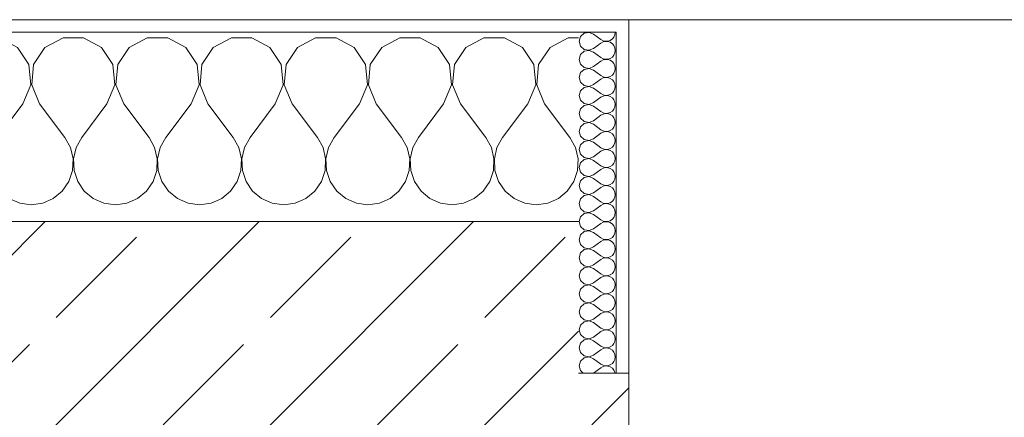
# Model space of a CAD drawing. Header units: metres. Extents: x -3.6 to 84.5, y -11 to 16.8.
# Tile 121 of 225: x 29.458 to 30.237, y 13.54 to 13.855. Entities that reach past the tile are written whole.
import ezdxf

# ---------------------------------------------------------------- set-up
doc = ezdxf.new("R2010")
doc.units = ezdxf.units.M
doc.header["$MEASUREMENT"] = 0
doc.layers.add('604 - Struktur.Wand Aussen', color=7, linetype='Continuous')
pattern_1 = [(0, (0, 0), (0, 0.08660254), [0, -0.05]), (0, (0.025, 0.0433), (0, 0.08660254), [0, -0.05])]

# ---------------------------------------------------------------- blocks, each defined once
blk = doc.blocks.new('*X22')
at = {"layer": '604 - Struktur.Wand Aussen', "color": 7, "linetype": 'Continuous', "lineweight": 5}
for p, q in [((28.7891, 13.83299), (28.78, 13.83787)), ((28.82521, 13.84066), (28.8109, 13.83299)), ((28.84145, 13.84066), (28.82521, 13.84066)), ((28.85576, 13.83299), (28.84145, 13.84066)), ((28.89188, 13.84066), (28.87757, 13.83299)), ((28.90812, 13.84066), (28.89188, 13.84066)), ((28.92243, 13.83299), (28.90812, 13.84066)), ((28.95855, 13.84066), (28.94424, 13.83299)), ((28.97479, 13.84066), (28.95855, 13.84066)), ((28.9891, 13.83299), (28.97479, 13.84066)), ((29.02521, 13.84066), (29.0109, 13.83299)), ((29.04145, 13.84066), (29.02521, 13.84066)), ((29.05576, 13.83299), (29.04145, 13.84066)), ((29.09188, 13.84066), (29.07757, 13.83299)), ((29.10812, 13.84066), (29.09188, 13.84066)), ((29.12243, 13.83299), (29.10812, 13.84066)), ((29.15855, 13.84066), (29.14424, 13.83299)), ((29.17479, 13.84066), (29.15855, 13.84066)), ((29.1891, 13.83299), (29.17479, 13.84066)), ((29.22521, 13.84066), (29.2109, 13.83299)), ((29.24145, 13.84066), (29.22521, 13.84066)), ((29.25576, 13.83299), (29.24145, 13.84066)), ((29.29188, 13.84066), (29.27757, 13.83299)), ((29.30812, 13.84066), (29.29188, 13.84066)), ((29.32243, 13.83299), (29.30812, 13.84066)), ((29.35855, 13.84066), (29.34424, 13.83299)), ((29.37479, 13.84066), (29.35855, 13.84066)), ((29.3891, 13.83299), (29.37479, 13.84066)), ((29.42521, 13.84066), (29.4109, 13.83299)), ((29.44145, 13.84066), (29.42521, 13.84066)), ((29.45576, 13.83299), (29.44145, 13.84066)), ((29.49188, 13.84066), (29.47757, 13.83299)), ((29.50812, 13.84066), (29.49188, 13.84066)), ((29.52243, 13.83299), (29.50812, 13.84066)), ((29.55855, 13.84066), (29.54424, 13.83299)), ((29.57479, 13.84066), (29.55855, 13.84066)), ((29.5891, 13.83299), (29.57479, 13.84066)), ((29.62521, 13.84066), (29.6109, 13.83299)), ((29.64145, 13.84066), (29.62521, 13.84066)), ((29.65576, 13.83299), (29.64145, 13.84066)), ((29.69188, 13.84066), (29.67757, 13.83299)), ((29.70812, 13.84066), (29.69188, 13.84066)), ((29.72243, 13.83299), (29.70812, 13.84066)), ((29.75855, 13.84066), (29.74424, 13.83299)), ((29.77479, 13.84066), (29.75855, 13.84066)), ((29.7891, 13.83299), (29.77479, 13.84066)), ((29.82521, 13.84066), (29.8109, 13.83299)), ((29.84145, 13.84066), (29.82521, 13.84066)), ((29.85576, 13.83299), (29.84145, 13.84066)), ((29.89188, 13.84066), (29.87757, 13.83299)), ((29.9, 13.84066), (29.89188, 13.84066)), ((28.79808, 13.81947), (28.7891, 13.83299)), ((28.8109, 13.83299), (28.80192, 13.81947)), ((28.86475, 13.81947), (28.85576, 13.83299)), ((28.87757, 13.83299), (28.86858, 13.81947)), ((28.93142, 13.81947), (28.92243, 13.83299)), ((28.94424, 13.83299), (28.93525, 13.81947)), ((28.99808, 13.81947), (28.9891, 13.83299)), ((29.0109, 13.83299), (29.00192, 13.81947)), ((29.06475, 13.81947), (29.05576, 13.83299)), ((29.07757, 13.83299), (29.06858, 13.81947)), ((29.13142, 13.81947), (29.12243, 13.83299)), ((29.14424, 13.83299), (29.13525, 13.81947)), ((29.19808, 13.81947), (29.1891, 13.83299)), ((29.2109, 13.83299), (29.20192, 13.81947)), ((29.26475, 13.81947), (29.25576, 13.83299)), ((29.27757, 13.83299), (29.26858, 13.81947)), ((29.33142, 13.81947), (29.32243, 13.83299)), ((29.34424, 13.83299), (29.33525, 13.81947)), ((29.39808, 13.81947), (29.3891, 13.83299)), ((29.4109, 13.83299), (29.40192, 13.81947)), ((29.46475, 13.81947), (29.45576, 13.83299)), ((29.47757, 13.83299), (29.46858, 13.81947)), ((29.53142, 13.81947), (29.52243, 13.83299)), ((29.54424, 13.83299), (29.53525, 13.81947)), ((29.59808, 13.81947), (29.5891, 13.83299)), ((29.6109, 13.83299), (29.60192, 13.81947)), ((29.66475, 13.81947), (29.65576, 13.83299)), ((29.67757, 13.83299), (29.66858, 13.81947)), ((29.73142, 13.81947), (29.72243, 13.83299)), ((29.74424, 13.83299), (29.73525, 13.81947)), ((29.79808, 13.81947), (29.7891, 13.83299)), ((29.8109, 13.83299), (29.80192, 13.81947)), ((29.86475, 13.81947), (29.85576, 13.83299)), ((29.87757, 13.83299), (29.86858, 13.81947)), ((28.79962, 13.8033), (28.79808, 13.81947)), ((28.80192, 13.81947), (28.80038, 13.8033)), ((28.86629, 13.8033), (28.86475, 13.81947)), ((28.86858, 13.81947), (28.86705, 13.8033)), ((28.93295, 13.8033), (28.93142, 13.81947)), ((28.93525, 13.81947), (28.93371, 13.8033)), ((28.99962, 13.8033), (28.99808, 13.81947)), ((29.00192, 13.81947), (29.00038, 13.8033)), ((29.06629, 13.8033), (29.06475, 13.81947)), ((29.06858, 13.81947), (29.06705, 13.8033)), ((29.13295, 13.8033), (29.13142, 13.81947)), ((29.13525, 13.81947), (29.13371, 13.8033)), ((29.19962, 13.8033), (29.19808, 13.81947)), ((29.20192, 13.81947), (29.20038, 13.8033)), ((29.26629, 13.8033), (29.26475, 13.81947)), ((29.26858, 13.81947), (29.26705, 13.8033)), ((29.33295, 13.8033), (29.33142, 13.81947)), ((29.33525, 13.81947), (29.33371, 13.8033)), ((29.39962, 13.8033), (29.39808, 13.81947)), ((29.40192, 13.81947), (29.40038, 13.8033)), ((29.46629, 13.8033), (29.46475, 13.81947)), ((29.46858, 13.81947), (29.46705, 13.8033)), ((29.53295, 13.8033), (29.53142, 13.81947)), ((29.53525, 13.81947), (29.53371, 13.8033)), ((29.59962, 13.8033), (29.59808, 13.81947)), ((29.60192, 13.81947), (29.60038, 13.8033)), ((29.66629, 13.8033), (29.66475, 13.81947)), ((29.66858, 13.81947), (29.66705, 13.8033)), ((29.73295, 13.8033), (29.73142, 13.81947)), ((29.73525, 13.81947), (29.73371, 13.8033)), ((29.79962, 13.8033), (29.79808, 13.81947)), ((29.80192, 13.81947), (29.80038, 13.8033)), ((29.86629, 13.8033), (29.86475, 13.81947)), ((29.86858, 13.81947), (29.86705, 13.8033)), ((28.79333, 13.78833), (28.79962, 13.8033)), ((28.80038, 13.8033), (28.80667, 13.78833)), ((28.86, 13.78833), (28.86629, 13.8033)), ((28.86705, 13.8033), (28.87333, 13.78833)), ((28.92667, 13.78833), (28.93295, 13.8033)), ((28.93371, 13.8033), (28.94, 13.78833)), ((28.99333, 13.78833), (28.99962, 13.8033)), ((29.00038, 13.8033), (29.00667, 13.78833)), ((29.06, 13.78833), (29.06629, 13.8033)), ((29.06705, 13.8033), (29.07333, 13.78833)), ((29.12667, 13.78833), (29.13295, 13.8033)), ((29.13371, 13.8033), (29.14, 13.78833)), ((29.19333, 13.78833), (29.19962, 13.8033)), ((29.20038, 13.8033), (29.20667, 13.78833)), ((29.26, 13.78833), (29.26629, 13.8033)), ((29.26705, 13.8033), (29.27333, 13.78833)), ((29.32667, 13.78833), (29.33295, 13.8033)), ((29.33371, 13.8033), (29.34, 13.78833)), ((29.39333, 13.78833), (29.39962, 13.8033)), ((29.40038, 13.8033), (29.40667, 13.78833)), ((29.46, 13.78833), (29.46629, 13.8033)), ((29.46705, 13.8033), (29.47333, 13.78833)), ((29.52667, 13.78833), (29.53295, 13.8033)), ((29.53371, 13.8033), (29.54, 13.78833)), ((29.59333, 13.78833), (29.59962, 13.8033)), ((29.60038, 13.8033), (29.60667, 13.78833)), ((29.66, 13.78833), (29.66629, 13.8033)), ((29.66705, 13.8033), (29.67333, 13.78833)), ((29.72667, 13.78833), (29.73295, 13.8033)), ((29.73371, 13.8033), (29.74, 13.78833)), ((29.79333, 13.78833), (29.79962, 13.8033)), ((29.80038, 13.8033), (29.80667, 13.78833)), ((29.86, 13.78833), (29.86629, 13.8033)), ((29.86705, 13.8033), (29.87333, 13.78833)), ((28.79333, 13.78833), (28.78, 13.77056)), ((28.80667, 13.78833), (28.82667, 13.76167)), ((28.86, 13.78833), (28.84, 13.76167)), ((28.87333, 13.78833), (28.89333, 13.76167)), ((28.92667, 13.78833), (28.90667, 13.76167)), ((28.94, 13.78833), (28.96, 13.76167)), ((28.99333, 13.78833), (28.97333, 13.76167)), ((29.00667, 13.78833), (29.02667, 13.76167)), ((29.06, 13.78833), (29.04, 13.76167)), ((29.07333, 13.78833), (29.09333, 13.76167)), ((29.12667, 13.78833), (29.10667, 13.76167)), ((29.14, 13.78833), (29.16, 13.76167)), ((29.19333, 13.78833), (29.17333, 13.76167)), ((29.20667, 13.78833), (29.22667, 13.76167)), ((29.26, 13.78833), (29.24, 13.76167)), ((29.27333, 13.78833), (29.29333, 13.76167)), ((29.32667, 13.78833), (29.30667, 13.76167)), ((29.34, 13.78833), (29.36, 13.76167)), ((29.39333, 13.78833), (29.37333, 13.76167)), ((29.40667, 13.78833), (29.42667, 13.76167)), ((29.46, 13.78833), (29.44, 13.76167)), ((29.47333, 13.78833), (29.49333, 13.76167)), ((29.52667, 13.78833), (29.50667, 13.76167)), ((29.54, 13.78833), (29.56, 13.76167)), ((29.59333, 13.78833), (29.57333, 13.76167)), ((29.60667, 13.78833), (29.62667, 13.76167)), ((29.66, 13.78833), (29.64, 13.76167)), ((29.67333, 13.78833), (29.69333, 13.76167)), ((29.72667, 13.78833), (29.70667, 13.76167)), ((29.74, 13.78833), (29.76, 13.76167)), ((29.79333, 13.78833), (29.77333, 13.76167)), ((29.80667, 13.78833), (29.82667, 13.76167)), ((29.86, 13.78833), (29.84, 13.76167)), ((29.87333, 13.78833), (29.89333, 13.76167)), ((28.83112, 13.75362), (28.82667, 13.76167)), ((28.84, 13.76167), (28.83555, 13.75362)), ((28.89778, 13.75362), (28.89333, 13.76167)), ((28.90667, 13.76167), (28.90222, 13.75362)), ((28.96445, 13.75362), (28.96, 13.76167)), ((28.97333, 13.76167), (28.96888, 13.75362)), ((29.03112, 13.75362), (29.02667, 13.76167)), ((29.04, 13.76167), (29.03555, 13.75362)), ((29.09778, 13.75362), (29.09333, 13.76167)), ((29.10667, 13.76167), (29.10222, 13.75362)), ((29.16445, 13.75362), (29.16, 13.76167)), ((29.17333, 13.76167), (29.16888, 13.75362)), ((29.23112, 13.75362), (29.22667, 13.76167)), ((29.24, 13.76167), (29.23555, 13.75362)), ((29.29778, 13.75362), (29.29333, 13.76167)), ((29.30667, 13.76167), (29.30222, 13.75362)), ((29.36445, 13.75362), (29.36, 13.76167)), ((29.37333, 13.76167), (29.36888, 13.75362)), ((29.43112, 13.75362), (29.42667, 13.76167)), ((29.44, 13.76167), (29.43555, 13.75362)), ((29.49778, 13.75362), (29.49333, 13.76167)), ((29.50667, 13.76167), (29.50222, 13.75362)), ((29.56445, 13.75362), (29.56, 13.76167)), ((29.57333, 13.76167), (29.56888, 13.75362)), ((29.63112, 13.75362), (29.62667, 13.76167)), ((29.64, 13.76167), (29.63555, 13.75362)), ((29.69778, 13.75362), (29.69333, 13.76167)), ((29.70667, 13.76167), (29.70222, 13.75362)), ((29.76445, 13.75362), (29.76, 13.76167)), ((29.77333, 13.76167), (29.76888, 13.75362)), ((29.83112, 13.75362), (29.82667, 13.76167)), ((29.84, 13.76167), (29.83555, 13.75362)), ((29.89778, 13.75362), (29.89333, 13.76167)), ((28.8332, 13.74466), (28.83112, 13.75362)), ((28.83555, 13.75362), (28.83347, 13.74466)), ((28.89987, 13.74466), (28.89778, 13.75362)), ((28.90222, 13.75362), (28.90013, 13.74466)), ((28.96653, 13.74466), (28.96445, 13.75362)), ((28.96888, 13.75362), (28.9668, 13.74466)), ((29.0332, 13.74466), (29.03112, 13.75362)), ((29.03555, 13.75362), (29.03347, 13.74466)), ((29.09987, 13.74466), (29.09778, 13.75362)), ((29.10222, 13.75362), (29.10013, 13.74466)), ((29.16653, 13.74466), (29.16445, 13.75362)), ((29.16888, 13.75362), (29.1668, 13.74466)), ((29.2332, 13.74466), (29.23112, 13.75362)), ((29.23555, 13.75362), (29.23347, 13.74466)), ((29.29987, 13.74466), (29.29778, 13.75362)), ((29.30222, 13.75362), (29.30013, 13.74466)), ((29.36653, 13.74466), (29.36445, 13.75362)), ((29.36888, 13.75362), (29.3668, 13.74466)), ((29.4332, 13.74466), (29.43112, 13.75362)), ((29.43555, 13.75362), (29.43347, 13.74466)), ((29.49987, 13.74466), (29.49778, 13.75362)), ((29.50222, 13.75362), (29.50013, 13.74466)), ((29.56653, 13.74466), (29.56445, 13.75362)), ((29.56888, 13.75362), (29.5668, 13.74466)), ((29.6332, 13.74466), (29.63112, 13.75362)), ((29.63555, 13.75362), (29.63347, 13.74466)), ((29.69987, 13.74466), (29.69778, 13.75362)), ((29.70222, 13.75362), (29.70013, 13.74466)), ((29.76653, 13.74466), (29.76445, 13.75362)), ((29.76888, 13.75362), (29.7668, 13.74466)), ((29.8332, 13.74466), (29.83112, 13.75362)), ((29.83555, 13.75362), (29.83347, 13.74466)), ((29.89987, 13.74466), (29.89778, 13.75362)), ((28.83275, 13.73547), (28.8332, 13.74466)), ((28.83347, 13.74466), (28.83391, 13.73547)), ((28.89942, 13.73547), (28.89987, 13.74466)), ((28.90013, 13.74466), (28.90058, 13.73547)), ((28.96609, 13.73547), (28.96653, 13.74466)), ((28.9668, 13.74466), (28.96725, 13.73547)), ((29.03275, 13.73547), (29.0332, 13.74466)), ((29.03347, 13.74466), (29.03391, 13.73547)), ((29.09942, 13.73547), (29.09987, 13.74466)), ((29.10013, 13.74466), (29.10058, 13.73547)), ((29.16609, 13.73547), (29.16653, 13.74466)), ((29.1668, 13.74466), (29.16725, 13.73547)), ((29.23275, 13.73547), (29.2332, 13.74466)), ((29.23347, 13.74466), (29.23391, 13.73547)), ((29.29942, 13.73547), (29.29987, 13.74466)), ((29.30013, 13.74466), (29.30058, 13.73547)), ((29.36609, 13.73547), (29.36653, 13.74466)), ((29.3668, 13.74466), (29.36725, 13.73547)), ((29.43275, 13.73547), (29.4332, 13.74466)), ((29.43347, 13.74466), (29.43391, 13.73547)), ((29.49942, 13.73547), (29.49987, 13.74466)), ((29.50013, 13.74466), (29.50058, 13.73547)), ((29.56609, 13.73547), (29.56653, 13.74466)), ((29.5668, 13.74466), (29.56725, 13.73547)), ((29.63275, 13.73547), (29.6332, 13.74466)), ((29.63347, 13.74466), (29.63391, 13.73547)), ((29.69942, 13.73547), (29.69987, 13.74466)), ((29.70013, 13.74466), (29.70058, 13.73547)), ((29.76609, 13.73547), (29.76653, 13.74466)), ((29.7668, 13.74466), (29.76725, 13.73547)), ((29.83275, 13.73547), (29.8332, 13.74466)), ((29.83347, 13.74466), (29.83391, 13.73547)), ((29.89942, 13.73547), (29.89987, 13.74466)), ((28.82981, 13.72676), (28.83275, 13.73547)), ((28.83391, 13.73547), (28.83685, 13.72676)), ((28.89648, 13.72676), (28.89942, 13.73547)), ((28.90058, 13.73547), (28.90352, 13.72676)), ((28.96315, 13.72676), (28.96609, 13.73547)), ((28.96725, 13.73547), (28.97019, 13.72676)), ((29.02981, 13.72676), (29.03275, 13.73547)), ((29.03391, 13.73547), (29.03685, 13.72676)), ((29.09648, 13.72676), (29.09942, 13.73547)), ((29.10058, 13.73547), (29.10352, 13.72676)), ((29.16315, 13.72676), (29.16609, 13.73547)), ((29.16725, 13.73547), (29.17019, 13.72676)), ((29.22981, 13.72676), (29.23275, 13.73547)), ((29.23391, 13.73547), (29.23685, 13.72676)), ((29.29648, 13.72676), (29.29942, 13.73547)), ((29.30058, 13.73547), (29.30352, 13.72676)), ((29.36315, 13.72676), (29.36609, 13.73547)), ((29.36725, 13.73547), (29.37019, 13.72676)), ((29.42981, 13.72676), (29.43275, 13.73547)), ((29.43391, 13.73547), (29.43685, 13.72676)), ((29.49648, 13.72676), (29.49942, 13.73547)), ((29.50058, 13.73547), (29.50352, 13.72676)), ((29.56315, 13.72676), (29.56609, 13.73547)), ((29.56725, 13.73547), (29.57019, 13.72676)), ((29.62981, 13.72676), (29.63275, 13.73547)), ((29.63391, 13.73547), (29.63685, 13.72676)), ((29.69648, 13.72676), (29.69942, 13.73547)), ((29.70058, 13.73547), (29.70352, 13.72676)), ((29.76315, 13.72676), (29.76609, 13.73547)), ((29.76725, 13.73547), (29.77019, 13.72676)), ((29.82981, 13.72676), (29.83275, 13.73547)), ((29.83391, 13.73547), (29.83685, 13.72676)), ((29.89648, 13.72676), (29.89942, 13.73547)), ((28.82461, 13.71918), (28.82981, 13.72676)), ((28.83685, 13.72676), (28.84206, 13.71918)), ((28.89127, 13.71918), (28.89648, 13.72676)), ((28.90352, 13.72676), (28.90873, 13.71918)), ((28.95794, 13.71918), (28.96315, 13.72676)), ((28.97019, 13.72676), (28.97539, 13.71918)), ((29.02461, 13.71918), (29.02981, 13.72676)), ((29.03685, 13.72676), (29.04206, 13.71918)), ((29.09127, 13.71918), (29.09648, 13.72676)), ((29.10352, 13.72676), (29.10873, 13.71918)), ((29.15794, 13.71918), (29.16315, 13.72676)), ((29.17019, 13.72676), (29.17539, 13.71918)), ((29.22461, 13.71918), (29.22981, 13.72676)), ((29.23685, 13.72676), (29.24206, 13.71918)), ((29.29127, 13.71918), (29.29648, 13.72676)), ((29.30352, 13.72676), (29.30873, 13.71918)), ((29.35794, 13.71918), (29.36315, 13.72676)), ((29.37019, 13.72676), (29.37539, 13.71918)), ((29.42461, 13.71918), (29.42981, 13.72676)), ((29.43685, 13.72676), (29.44206, 13.71918)), ((29.49127, 13.71918), (29.49648, 13.72676)), ((29.50352, 13.72676), (29.50873, 13.71918)), ((29.55794, 13.71918), (29.56315, 13.72676)), ((29.57019, 13.72676), (29.57539, 13.71918)), ((29.62461, 13.71918), (29.62981, 13.72676)), ((29.63685, 13.72676), (29.64206, 13.71918)), ((29.69127, 13.71918), (29.69648, 13.72676)), ((29.70352, 13.72676), (29.70873, 13.71918)), ((29.75794, 13.71918), (29.76315, 13.72676)), ((29.77019, 13.72676), (29.77539, 13.71918)), ((29.82461, 13.71918), (29.82981, 13.72676)), ((29.83685, 13.72676), (29.84206, 13.71918)), ((29.89127, 13.71918), (29.89648, 13.72676)), ((28.81752, 13.71331), (28.82461, 13.71918)), ((28.84206, 13.71918), (28.84914, 13.71331)), ((28.88419, 13.71331), (28.89127, 13.71918)), ((28.90873, 13.71918), (28.91581, 13.71331)), ((28.95086, 13.71331), (28.95794, 13.71918)), ((28.97539, 13.71918), (28.98248, 13.71331)), ((29.01752, 13.71331), (29.02461, 13.71918)), ((29.04206, 13.71918), (29.04914, 13.71331)), ((29.08419, 13.71331), (29.09127, 13.71918)), ((29.10873, 13.71918), (29.11581, 13.71331)), ((29.15086, 13.71331), (29.15794, 13.71918)), ((29.17539, 13.71918), (29.18248, 13.71331)), ((29.21752, 13.71331), (29.22461, 13.71918)), ((29.24206, 13.71918), (29.24914, 13.71331)), ((29.28419, 13.71331), (29.29127, 13.71918)), ((29.30873, 13.71918), (29.31581, 13.71331)), ((29.35086, 13.71331), (29.35794, 13.71918)), ((29.37539, 13.71918), (29.38248, 13.71331)), ((29.41752, 13.71331), (29.42461, 13.71918)), ((29.44206, 13.71918), (29.44914, 13.71331)), ((29.48419, 13.71331), (29.49127, 13.71918)), ((29.50873, 13.71918), (29.51581, 13.71331)), ((29.55086, 13.71331), (29.55794, 13.71918)), ((29.57539, 13.71918), (29.58248, 13.71331)), ((29.61752, 13.71331), (29.62461, 13.71918)), ((29.64206, 13.71918), (29.64914, 13.71331)), ((29.68419, 13.71331), (29.69127, 13.71918)), ((29.70873, 13.71918), (29.71581, 13.71331)), ((29.75086, 13.71331), (29.75794, 13.71918)), ((29.77539, 13.71918), (29.78248, 13.71331)), ((29.81752, 13.71331), (29.82461, 13.71918)), ((29.84206, 13.71918), (29.84914, 13.71331)), ((29.88419, 13.71331), (29.89127, 13.71918)), ((28.78, 13.71536), (28.78248, 13.71331)), ((28.78248, 13.71331), (28.79089, 13.7096)), ((28.79089, 13.7096), (28.8, 13.70833)), ((28.8, 13.70833), (28.80911, 13.7096)), ((28.80911, 13.7096), (28.81752, 13.71331)), ((28.84914, 13.71331), (28.85756, 13.7096)), ((28.85756, 13.7096), (28.86667, 13.70833)), ((28.86667, 13.70833), (28.87578, 13.7096)), ((28.87578, 13.7096), (28.88419, 13.71331)), ((28.91581, 13.71331), (28.92422, 13.7096)), ((28.92422, 13.7096), (28.93333, 13.70833)), ((28.93333, 13.70833), (28.94244, 13.7096)), ((28.94244, 13.7096), (28.95086, 13.71331)), ((28.98248, 13.71331), (28.99089, 13.7096)), ((28.99089, 13.7096), (29, 13.70833)), ((29, 13.70833), (29.00911, 13.7096)), ((29.00911, 13.7096), (29.01752, 13.71331)), ((29.04914, 13.71331), (29.05756, 13.7096)), ((29.05756, 13.7096), (29.06667, 13.70833)), ((29.06667, 13.70833), (29.07578, 13.7096)), ((29.07578, 13.7096), (29.08419, 13.71331)), ((29.11581, 13.71331), (29.12422, 13.7096)), ((29.12422, 13.7096), (29.13333, 13.70833)), ((29.13333, 13.70833), (29.14244, 13.7096)), ((29.14244, 13.7096), (29.15086, 13.71331)), ((29.18248, 13.71331), (29.19089, 13.7096)), ((29.19089, 13.7096), (29.2, 13.70833)), ((29.2, 13.70833), (29.20911, 13.7096)), ((29.20911, 13.7096), (29.21752, 13.71331)), ((29.24914, 13.71331), (29.25756, 13.7096)), ((29.25756, 13.7096), (29.26667, 13.70833)), ((29.26667, 13.70833), (29.27578, 13.7096)), ((29.27578, 13.7096), (29.28419, 13.71331)), ((29.31581, 13.71331), (29.32422, 13.7096)), ((29.32422, 13.7096), (29.33333, 13.70833)), ((29.33333, 13.70833), (29.34244, 13.7096)), ((29.34244, 13.7096), (29.35086, 13.71331)), ((29.38248, 13.71331), (29.39089, 13.7096)), ((29.39089, 13.7096), (29.4, 13.70833)), ((29.4, 13.70833), (29.40911, 13.7096)), ((29.40911, 13.7096), (29.41752, 13.71331)), ((29.44914, 13.71331), (29.45756, 13.7096)), ((29.45756, 13.7096), (29.46667, 13.70833)), ((29.46667, 13.70833), (29.47578, 13.7096)), ((29.47578, 13.7096), (29.48419, 13.71331)), ((29.51581, 13.71331), (29.52422, 13.7096)), ((29.52422, 13.7096), (29.53333, 13.70833)), ((29.53333, 13.70833), (29.54244, 13.7096)), ((29.54244, 13.7096), (29.55086, 13.71331)), ((29.58248, 13.71331), (29.59089, 13.7096)), ((29.59089, 13.7096), (29.6, 13.70833)), ((29.6, 13.70833), (29.60911, 13.7096)), ((29.60911, 13.7096), (29.61752, 13.71331)), ((29.64914, 13.71331), (29.65756, 13.7096)), ((29.65756, 13.7096), (29.66667, 13.70833)), ((29.66667, 13.70833), (29.67578, 13.7096)), ((29.67578, 13.7096), (29.68419, 13.71331)), ((29.71581, 13.71331), (29.72422, 13.7096)), ((29.72422, 13.7096), (29.73333, 13.70833)), ((29.73333, 13.70833), (29.74244, 13.7096)), ((29.74244, 13.7096), (29.75086, 13.71331)), ((29.78248, 13.71331), (29.79089, 13.7096)), ((29.79089, 13.7096), (29.8, 13.70833)), ((29.8, 13.70833), (29.80911, 13.7096)), ((29.80911, 13.7096), (29.81752, 13.71331)), ((29.84914, 13.71331), (29.85756, 13.7096)), ((29.85756, 13.7096), (29.86667, 13.70833)), ((29.86667, 13.70833), (29.87578, 13.7096)), ((29.87578, 13.7096), (29.88419, 13.71331))]:
    blk.add_line(p, q, dxfattribs=at)
blk = doc.blocks.new('*X47')
at = {"layer": '604 - Struktur.Wand Aussen', "color": 7, "linetype": 'Continuous', "lineweight": 5}
for p, q in [((29.90466, 13.84425), (29.90178, 13.84161)), ((29.9085, 13.84497), (29.90466, 13.84425)), ((29.91214, 13.84357), (29.9085, 13.84497)), ((29.91214, 13.84357), (29.91786, 13.83929)), ((29.92822, 13.84124), (29.92901, 13.84305)), ((29.92901, 13.84305), (29.92929, 13.845)), ((29.90178, 13.84161), (29.90071, 13.83786)), ((29.90071, 13.83786), (29.90178, 13.8341)), ((29.90178, 13.8341), (29.90466, 13.83147)), ((29.91214, 13.83214), (29.91786, 13.83643)), ((29.91786, 13.83929), (29.91958, 13.83833)), ((29.91958, 13.83738), (29.91786, 13.83643)), ((29.91958, 13.83833), (29.9215, 13.83789)), ((29.9215, 13.83783), (29.91958, 13.83738)), ((29.9215, 13.83789), (29.92347, 13.83798)), ((29.92347, 13.83773), (29.9215, 13.83783)), ((29.92347, 13.83798), (29.92534, 13.83861)), ((29.92534, 13.8371), (29.92347, 13.83773)), ((29.92534, 13.83861), (29.92696, 13.83973)), ((29.92696, 13.83599), (29.92534, 13.8371)), ((29.92696, 13.83973), (29.92822, 13.84124)), ((29.92822, 13.83447), (29.92696, 13.83599)), ((29.92901, 13.83267), (29.92822, 13.83447)), ((29.90178, 13.82733), (29.90071, 13.82357)), ((29.90466, 13.82996), (29.90178, 13.82733)), ((29.90466, 13.83147), (29.9085, 13.83074)), ((29.9085, 13.83069), (29.90466, 13.82996)), ((29.9085, 13.83074), (29.91214, 13.83214)), ((29.91214, 13.82929), (29.9085, 13.83069)), ((29.91214, 13.82929), (29.91786, 13.825)), ((29.92696, 13.82544), (29.92822, 13.82696)), ((29.92822, 13.82696), (29.92901, 13.82876)), ((29.92929, 13.83071), (29.92901, 13.83267)), ((29.92901, 13.82876), (29.92929, 13.83071)), ((29.90071, 13.82357), (29.90178, 13.81982)), ((29.90178, 13.81982), (29.90466, 13.81718)), ((29.91214, 13.81786), (29.91786, 13.82214)), ((29.91786, 13.825), (29.91958, 13.82405)), ((29.91958, 13.8231), (29.91786, 13.82214)), ((29.91958, 13.82405), (29.9215, 13.8236)), ((29.9215, 13.82354), (29.91958, 13.8231)), ((29.9215, 13.8236), (29.92347, 13.8237)), ((29.92347, 13.82345), (29.9215, 13.82354)), ((29.92347, 13.8237), (29.92534, 13.82433)), ((29.92534, 13.82282), (29.92347, 13.82345)), ((29.92534, 13.82433), (29.92696, 13.82544)), ((29.92696, 13.8217), (29.92534, 13.82282)), ((29.92822, 13.82018), (29.92696, 13.8217)), ((29.92901, 13.81838), (29.92822, 13.82018)), ((29.90178, 13.81304), (29.90071, 13.80929)), ((29.90466, 13.81567), (29.90178, 13.81304)), ((29.90466, 13.81718), (29.9085, 13.81646)), ((29.9085, 13.8164), (29.90466, 13.81567)), ((29.9085, 13.81646), (29.91214, 13.81786)), ((29.91214, 13.815), (29.9085, 13.8164)), ((29.91214, 13.815), (29.91786, 13.81071)), ((29.91786, 13.81071), (29.91958, 13.80976)), ((29.92534, 13.81004), (29.92696, 13.81116)), ((29.92696, 13.81116), (29.92822, 13.81267)), ((29.92822, 13.81267), (29.92901, 13.81448)), ((29.92929, 13.81643), (29.92901, 13.81838)), ((29.92901, 13.81448), (29.92929, 13.81643)), ((29.90071, 13.80929), (29.90178, 13.80553)), ((29.90178, 13.80553), (29.90466, 13.8029)), ((29.90466, 13.8029), (29.9085, 13.80217)), ((29.9085, 13.80217), (29.91214, 13.80357)), ((29.91214, 13.80357), (29.91786, 13.80786)), ((29.91958, 13.80881), (29.91786, 13.80786)), ((29.91958, 13.80976), (29.9215, 13.80931)), ((29.9215, 13.80926), (29.91958, 13.80881)), ((29.9215, 13.80931), (29.92347, 13.80941)), ((29.92347, 13.80916), (29.9215, 13.80926)), ((29.92347, 13.80941), (29.92534, 13.81004)), ((29.92534, 13.80853), (29.92347, 13.80916)), ((29.92696, 13.80742), (29.92534, 13.80853)), ((29.92822, 13.8059), (29.92696, 13.80742)), ((29.92901, 13.80409), (29.92822, 13.8059)), ((29.92929, 13.80214), (29.92901, 13.80409)), ((29.90178, 13.79876), (29.90071, 13.795)), ((29.90466, 13.80139), (29.90178, 13.79876)), ((29.9085, 13.80211), (29.90466, 13.80139)), ((29.91214, 13.80071), (29.9085, 13.80211)), ((29.91214, 13.80071), (29.91786, 13.79643)), ((29.91786, 13.79643), (29.91958, 13.79547)), ((29.91958, 13.79547), (29.9215, 13.79503)), ((29.9215, 13.79503), (29.92347, 13.79512)), ((29.92347, 13.79512), (29.92534, 13.79575)), ((29.92534, 13.79575), (29.92696, 13.79687)), ((29.92696, 13.79687), (29.92822, 13.79839)), ((29.92822, 13.79839), (29.92901, 13.80019)), ((29.92901, 13.80019), (29.92929, 13.80214)), ((29.90071, 13.795), (29.90178, 13.79124)), ((29.90178, 13.79124), (29.90466, 13.78861)), ((29.90466, 13.78861), (29.9085, 13.78789)), ((29.9085, 13.78783), (29.90466, 13.7871)), ((29.9085, 13.78789), (29.91214, 13.78929)), ((29.91214, 13.78643), (29.9085, 13.78783)), ((29.91214, 13.78929), (29.91786, 13.79357)), ((29.91958, 13.79453), (29.91786, 13.79357)), ((29.9215, 13.79497), (29.91958, 13.79453)), ((29.92347, 13.79488), (29.9215, 13.79497)), ((29.92534, 13.79425), (29.92347, 13.79488)), ((29.92696, 13.79313), (29.92534, 13.79425)), ((29.92822, 13.79161), (29.92696, 13.79313)), ((29.92901, 13.78981), (29.92822, 13.79161)), ((29.92929, 13.78786), (29.92901, 13.78981)), ((29.92901, 13.78591), (29.92929, 13.78786)), ((29.90178, 13.78447), (29.90071, 13.78071)), ((29.90071, 13.78071), (29.90178, 13.77696)), ((29.90466, 13.7871), (29.90178, 13.78447)), ((29.91214, 13.78643), (29.91786, 13.78214)), ((29.91786, 13.78214), (29.91958, 13.78119)), ((29.91958, 13.78024), (29.91786, 13.77929)), ((29.91958, 13.78119), (29.9215, 13.78074)), ((29.9215, 13.78069), (29.91958, 13.78024)), ((29.9215, 13.78074), (29.92347, 13.78084)), ((29.92347, 13.78059), (29.9215, 13.78069)), ((29.92347, 13.78084), (29.92534, 13.78147)), ((29.92534, 13.77996), (29.92347, 13.78059)), ((29.92534, 13.78147), (29.92696, 13.78258)), ((29.92696, 13.77884), (29.92534, 13.77996)), ((29.92696, 13.78258), (29.92822, 13.7841)), ((29.92822, 13.7841), (29.92901, 13.78591)), ((29.90178, 13.77696), (29.90466, 13.77433)), ((29.90466, 13.77282), (29.90178, 13.77018)), ((29.90466, 13.77433), (29.9085, 13.7736)), ((29.9085, 13.77354), (29.90466, 13.77282)), ((29.9085, 13.7736), (29.91214, 13.775)), ((29.91214, 13.77214), (29.9085, 13.77354)), ((29.91214, 13.775), (29.91786, 13.77929)), ((29.91214, 13.77214), (29.91786, 13.76786)), ((29.92822, 13.77733), (29.92696, 13.77884)), ((29.92901, 13.77552), (29.92822, 13.77733)), ((29.92929, 13.77357), (29.92901, 13.77552)), ((29.92901, 13.77162), (29.92929, 13.77357)), ((29.90178, 13.77018), (29.90071, 13.76643)), ((29.90071, 13.76643), (29.90178, 13.76267)), ((29.91214, 13.76071), (29.91786, 13.765)), ((29.91786, 13.76786), (29.91958, 13.7669)), ((29.91958, 13.76595), (29.91786, 13.765)), ((29.91958, 13.7669), (29.9215, 13.76646)), ((29.9215, 13.7664), (29.91958, 13.76595)), ((29.9215, 13.76646), (29.92347, 13.76655)), ((29.92347, 13.7663), (29.9215, 13.7664)), ((29.92347, 13.76655), (29.92534, 13.76718)), ((29.92534, 13.76567), (29.92347, 13.7663)), ((29.92534, 13.76718), (29.92696, 13.7683)), ((29.92696, 13.76456), (29.92534, 13.76567)), ((29.92696, 13.7683), (29.92822, 13.76982)), ((29.92822, 13.76304), (29.92696, 13.76456)), ((29.92822, 13.76982), (29.92901, 13.77162)), ((29.90178, 13.76267), (29.90466, 13.76004)), ((29.90466, 13.75853), (29.90178, 13.7559)), ((29.90466, 13.76004), (29.9085, 13.75931)), ((29.9085, 13.75926), (29.90466, 13.75853)), ((29.9085, 13.75931), (29.91214, 13.76071)), ((29.91214, 13.75786), (29.9085, 13.75926)), ((29.91214, 13.75786), (29.91786, 13.75357)), ((29.92901, 13.76124), (29.92822, 13.76304)), ((29.92822, 13.75553), (29.92901, 13.75733)), ((29.92929, 13.75929), (29.92901, 13.76124)), ((29.92901, 13.75733), (29.92929, 13.75929)), ((29.90178, 13.7559), (29.90071, 13.75214)), ((29.90071, 13.75214), (29.90178, 13.74839)), ((29.90178, 13.74839), (29.90466, 13.74575)), ((29.91214, 13.74643), (29.91786, 13.75071)), ((29.91786, 13.75357), (29.91958, 13.75262)), ((29.91958, 13.75167), (29.91786, 13.75071)), ((29.91958, 13.75262), (29.9215, 13.75217)), ((29.9215, 13.75211), (29.91958, 13.75167)), ((29.9215, 13.75217), (29.92347, 13.75227)), ((29.92347, 13.75202), (29.9215, 13.75211)), ((29.92347, 13.75227), (29.92534, 13.7529)), ((29.92534, 13.75139), (29.92347, 13.75202)), ((29.92534, 13.7529), (29.92696, 13.75401)), ((29.92696, 13.75027), (29.92534, 13.75139)), ((29.92696, 13.75401), (29.92822, 13.75553)), ((29.92822, 13.74876), (29.92696, 13.75027)), ((29.92901, 13.74695), (29.92822, 13.74876)), ((29.90178, 13.74161), (29.90071, 13.73786)), ((29.90466, 13.74425), (29.90178, 13.74161)), ((29.90466, 13.74575), (29.9085, 13.74503)), ((29.9085, 13.74497), (29.90466, 13.74425)), ((29.9085, 13.74503), (29.91214, 13.74643)), ((29.91214, 13.74357), (29.9085, 13.74497)), ((29.91214, 13.74357), (29.91786, 13.73929)), ((29.92696, 13.73973), (29.92822, 13.74124)), ((29.92822, 13.74124), (29.92901, 13.74305)), ((29.92929, 13.745), (29.92901, 13.74695)), ((29.92901, 13.74305), (29.92929, 13.745)), ((29.90071, 13.73786), (29.90178, 13.7341)), ((29.90178, 13.7341), (29.90466, 13.73147)), ((29.91214, 13.73214), (29.91786, 13.73643)), ((29.91786, 13.73929), (29.91958, 13.73833)), ((29.91958, 13.73738), (29.91786, 13.73643)), ((29.91958, 13.73833), (29.9215, 13.73789)), ((29.9215, 13.73783), (29.91958, 13.73738)), ((29.9215, 13.73789), (29.92347, 13.73798)), ((29.92347, 13.73773), (29.9215, 13.73783)), ((29.92347, 13.73798), (29.92534, 13.73861)), ((29.92534, 13.7371), (29.92347, 13.73773)), ((29.92534, 13.73861), (29.92696, 13.73973)), ((29.92696, 13.73599), (29.92534, 13.7371)), ((29.92822, 13.73447), (29.92696, 13.73599)), ((29.92901, 13.73267), (29.92822, 13.73447)), ((29.92929, 13.73071), (29.92901, 13.73267)), ((29.90178, 13.72733), (29.90071, 13.72357)), ((29.90466, 13.72996), (29.90178, 13.72733)), ((29.90466, 13.73147), (29.9085, 13.73074)), ((29.9085, 13.73069), (29.90466, 13.72996)), ((29.9085, 13.73074), (29.91214, 13.73214)), ((29.91214, 13.72929), (29.9085, 13.73069)), ((29.91214, 13.72929), (29.91786, 13.725)), ((29.91786, 13.725), (29.91958, 13.72405)), ((29.92534, 13.72433), (29.92696, 13.72544)), ((29.92696, 13.72544), (29.92822, 13.72696)), ((29.92822, 13.72696), (29.92901, 13.72876)), ((29.92901, 13.72876), (29.92929, 13.73071)), ((29.90071, 13.72357), (29.90178, 13.71982)), ((29.90178, 13.71982), (29.90466, 13.71718)), ((29.90466, 13.71718), (29.9085, 13.71646)), ((29.9085, 13.71646), (29.91214, 13.71786)), ((29.91214, 13.71786), (29.91786, 13.72214)), ((29.91958, 13.7231), (29.91786, 13.72214)), ((29.91958, 13.72405), (29.9215, 13.7236)), ((29.9215, 13.72354), (29.91958, 13.7231)), ((29.9215, 13.7236), (29.92347, 13.7237)), ((29.92347, 13.72345), (29.9215, 13.72354)), ((29.92347, 13.7237), (29.92534, 13.72433)), ((29.92534, 13.72282), (29.92347, 13.72345)), ((29.92696, 13.7217), (29.92534, 13.72282)), ((29.92822, 13.72018), (29.92696, 13.7217)), ((29.92901, 13.71838), (29.92822, 13.72018)), ((29.92929, 13.71643), (29.92901, 13.71838)), ((29.90178, 13.71304), (29.90071, 13.70929)), ((29.90071, 13.70929), (29.90178, 13.70553)), ((29.90466, 13.71567), (29.90178, 13.71304)), ((29.9085, 13.7164), (29.90466, 13.71567)), ((29.91214, 13.715), (29.9085, 13.7164)), ((29.91214, 13.715), (29.91786, 13.71071)), ((29.91786, 13.71071), (29.91958, 13.70976)), ((29.91958, 13.70976), (29.9215, 13.70931)), ((29.9215, 13.70926), (29.91958, 13.70881)), ((29.9215, 13.70931), (29.92347, 13.70941)), ((29.92347, 13.70916), (29.9215, 13.70926)), ((29.92347, 13.70941), (29.92534, 13.71004)), ((29.92534, 13.71004), (29.92696, 13.71116)), ((29.92696, 13.71116), (29.92822, 13.71267)), ((29.92822, 13.71267), (29.92901, 13.71448)), ((29.92901, 13.71448), (29.92929, 13.71643)), ((29.90178, 13.70553), (29.90466, 13.7029)), ((29.90466, 13.7029), (29.9085, 13.70217)), ((29.9085, 13.70211), (29.90466, 13.70139)), ((29.9085, 13.70217), (29.91214, 13.70357)), ((29.91214, 13.70071), (29.9085, 13.70211)), ((29.91214, 13.70357), (29.91786, 13.70786)), ((29.91958, 13.70881), (29.91786, 13.70786)), ((29.92534, 13.70853), (29.92347, 13.70916)), ((29.92696, 13.70742), (29.92534, 13.70853)), ((29.92822, 13.7059), (29.92696, 13.70742)), ((29.92901, 13.70409), (29.92822, 13.7059)), ((29.92929, 13.70214), (29.92901, 13.70409)), ((29.92901, 13.70019), (29.92929, 13.70214)), ((29.90178, 13.69876), (29.90071, 13.695)), ((29.90071, 13.695), (29.90178, 13.69124)), ((29.90466, 13.70139), (29.90178, 13.69876)), ((29.91214, 13.70071), (29.91786, 13.69643)), ((29.91786, 13.69643), (29.91958, 13.69547)), ((29.91958, 13.69453), (29.91786, 13.69357)), ((29.91958, 13.69547), (29.9215, 13.69503)), ((29.9215, 13.69497), (29.91958, 13.69453)), ((29.9215, 13.69503), (29.92347, 13.69512)), ((29.92347, 13.69488), (29.9215, 13.69497)), ((29.92347, 13.69512), (29.92534, 13.69575)), ((29.92534, 13.69425), (29.92347, 13.69488)), ((29.92534, 13.69575), (29.92696, 13.69687)), ((29.92696, 13.69313), (29.92534, 13.69425)), ((29.92696, 13.69687), (29.92822, 13.69839)), ((29.92822, 13.69839), (29.92901, 13.70019)), ((29.90178, 13.69124), (29.90466, 13.68861)), ((29.90466, 13.6871), (29.90178, 13.68447)), ((29.90466, 13.68861), (29.9085, 13.68789)), ((29.9085, 13.68783), (29.90466, 13.6871)), ((29.9085, 13.68789), (29.91214, 13.68929)), ((29.91214, 13.68643), (29.9085, 13.68783)), ((29.91214, 13.68929), (29.91786, 13.69357)), ((29.91214, 13.68643), (29.91786, 13.68214)), ((29.92822, 13.69161), (29.92696, 13.69313)), ((29.92901, 13.68981), (29.92822, 13.69161)), ((29.92822, 13.6841), (29.92901, 13.68591)), ((29.92929, 13.68786), (29.92901, 13.68981)), ((29.92901, 13.68591), (29.92929, 13.68786)), ((29.90178, 13.68447), (29.90071, 13.68071)), ((29.90071, 13.68071), (29.90178, 13.67696)), ((29.91214, 13.675), (29.91786, 13.67929)), ((29.91786, 13.68214), (29.91958, 13.68119)), ((29.91958, 13.68024), (29.91786, 13.67929)), ((29.91958, 13.68119), (29.9215, 13.68074)), ((29.9215, 13.68069), (29.91958, 13.68024)), ((29.9215, 13.68074), (29.92347, 13.68084)), ((29.92347, 13.68059), (29.9215, 13.68069)), ((29.92347, 13.68084), (29.92534, 13.68147)), ((29.92534, 13.67996), (29.92347, 13.68059)), ((29.92534, 13.68147), (29.92696, 13.68258)), ((29.92696, 13.67884), (29.92534, 13.67996)), ((29.92696, 13.68258), (29.92822, 13.6841)), ((29.92822, 13.67733), (29.92696, 13.67884)), ((29.90178, 13.67696), (29.90466, 13.67433)), ((29.90466, 13.67282), (29.90178, 13.67018)), ((29.90466, 13.67433), (29.9085, 13.6736)), ((29.9085, 13.67354), (29.90466, 13.67282)), ((29.9085, 13.6736), (29.91214, 13.675)), ((29.91214, 13.67214), (29.9085, 13.67354)), ((29.91214, 13.67214), (29.91786, 13.66786)), ((29.92901, 13.67552), (29.92822, 13.67733)), ((29.92822, 13.66982), (29.92901, 13.67162)), ((29.92929, 13.67357), (29.92901, 13.67552)), ((29.92901, 13.67162), (29.92929, 13.67357)), ((29.90178, 13.67018), (29.90071, 13.66643)), ((29.90071, 13.66643), (29.90178, 13.66267)), ((29.90178, 13.66267), (29.90466, 13.66004)), ((29.91214, 13.66071), (29.91786, 13.665)), ((29.91786, 13.66786), (29.91958, 13.6669)), ((29.91958, 13.66595), (29.91786, 13.665)), ((29.91958, 13.6669), (29.9215, 13.66646)), ((29.9215, 13.6664), (29.91958, 13.66595)), ((29.9215, 13.66646), (29.92347, 13.66655)), ((29.92347, 13.6663), (29.9215, 13.6664)), ((29.92347, 13.66655), (29.92534, 13.66718)), ((29.92534, 13.66567), (29.92347, 13.6663)), ((29.92534, 13.66718), (29.92696, 13.6683)), ((29.92696, 13.66456), (29.92534, 13.66567)), ((29.92696, 13.6683), (29.92822, 13.66982)), ((29.92822, 13.66304), (29.92696, 13.66456)), ((29.92901, 13.66124), (29.92822, 13.66304)), ((29.90178, 13.6559), (29.90071, 13.65214)), ((29.90466, 13.65853), (29.90178, 13.6559)), ((29.90466, 13.66004), (29.9085, 13.65931)), ((29.9085, 13.65926), (29.90466, 13.65853)), ((29.9085, 13.65931), (29.91214, 13.66071)), ((29.91214, 13.65786), (29.9085, 13.65926)), ((29.91214, 13.65786), (29.91786, 13.65357)), ((29.92696, 13.65401), (29.92822, 13.65553)), ((29.92822, 13.65553), (29.92901, 13.65733)), ((29.92929, 13.65929), (29.92901, 13.66124)), ((29.92901, 13.65733), (29.92929, 13.65929)), ((29.90071, 13.65214), (29.90178, 13.64839)), ((29.90178, 13.64839), (29.90466, 13.64575)), ((29.91214, 13.64643), (29.91786, 13.65071)), ((29.91786, 13.65357), (29.91958, 13.65262)), ((29.91958, 13.65167), (29.91786, 13.65071)), ((29.91958, 13.65262), (29.9215, 13.65217)), ((29.9215, 13.65211), (29.91958, 13.65167)), ((29.9215, 13.65217), (29.92347, 13.65227)), ((29.92347, 13.65202), (29.9215, 13.65211)), ((29.92347, 13.65227), (29.92534, 13.6529)), ((29.92534, 13.65139), (29.92347, 13.65202)), ((29.92534, 13.6529), (29.92696, 13.65401)), ((29.92696, 13.65027), (29.92534, 13.65139)), ((29.92822, 13.64876), (29.92696, 13.65027)), ((29.92901, 13.64695), (29.92822, 13.64876)), ((29.92929, 13.645), (29.92901, 13.64695)), ((29.90178, 13.64161), (29.90071, 13.63786)), ((29.90466, 13.64425), (29.90178, 13.64161)), ((29.90466, 13.64575), (29.9085, 13.64503)), ((29.9085, 13.64497), (29.90466, 13.64425)), ((29.9085, 13.64503), (29.91214, 13.64643)), ((29.91214, 13.64357), (29.9085, 13.64497)), ((29.91214, 13.64357), (29.91786, 13.63929)), ((29.91786, 13.63929), (29.91958, 13.63833)), ((29.92534, 13.63861), (29.92696, 13.63973)), ((29.92696, 13.63973), (29.92822, 13.64124)), ((29.92822, 13.64124), (29.92901, 13.64305)), ((29.92901, 13.64305), (29.92929, 13.645)), ((29.90071, 13.63786), (29.90178, 13.6341)), ((29.90178, 13.6341), (29.90466, 13.63147)), ((29.90466, 13.63147), (29.9085, 13.63074)), ((29.9085, 13.63074), (29.91214, 13.63214)), ((29.91214, 13.63214), (29.91786, 13.63643)), ((29.91958, 13.63738), (29.91786, 13.63643)), ((29.91958, 13.63833), (29.9215, 13.63789)), ((29.9215, 13.63783), (29.91958, 13.63738)), ((29.9215, 13.63789), (29.92347, 13.63798)), ((29.92347, 13.63773), (29.9215, 13.63783)), ((29.92347, 13.63798), (29.92534, 13.63861)), ((29.92534, 13.6371), (29.92347, 13.63773)), ((29.92696, 13.63599), (29.92534, 13.6371)), ((29.92822, 13.63447), (29.92696, 13.63599)), ((29.92901, 13.63267), (29.92822, 13.63447)), ((29.92929, 13.63071), (29.92901, 13.63267)), ((29.90178, 13.62733), (29.90071, 13.62357)), ((29.90071, 13.62357), (29.90178, 13.61982)), ((29.90466, 13.62996), (29.90178, 13.62733)), ((29.9085, 13.63069), (29.90466, 13.62996)), ((29.91214, 13.62929), (29.9085, 13.63069)), ((29.91214, 13.62929), (29.91786, 13.625)), ((29.91786, 13.625), (29.91958, 13.62405)), ((29.91958, 13.62405), (29.9215, 13.6236)), ((29.9215, 13.62354), (29.91958, 13.6231)), ((29.9215, 13.6236), (29.92347, 13.6237)), ((29.92347, 13.62345), (29.9215, 13.62354)), ((29.92347, 13.6237), (29.92534, 13.62433)), ((29.92534, 13.62433), (29.92696, 13.62544)), ((29.92696, 13.62544), (29.92822, 13.62696)), ((29.92822, 13.62696), (29.92901, 13.62876)), ((29.92901, 13.62876), (29.92929, 13.63071)), ((29.90178, 13.61982), (29.90466, 13.61718)), ((29.90466, 13.61718), (29.9085, 13.61646)), ((29.9085, 13.6164), (29.90466, 13.61567)), ((29.9085, 13.61646), (29.91214, 13.61786)), ((29.91214, 13.615), (29.9085, 13.6164)), ((29.91214, 13.61786), (29.91786, 13.62214)), ((29.91958, 13.6231), (29.91786, 13.62214)), ((29.92534, 13.62282), (29.92347, 13.62345)), ((29.92696, 13.6217), (29.92534, 13.62282)), ((29.92822, 13.62018), (29.92696, 13.6217)), ((29.92901, 13.61838), (29.92822, 13.62018)), ((29.92929, 13.61643), (29.92901, 13.61838)), ((29.92901, 13.61448), (29.92929, 13.61643)), ((29.90178, 13.61304), (29.90071, 13.60929)), ((29.90071, 13.60929), (29.90178, 13.60553)), ((29.90466, 13.61567), (29.90178, 13.61304)), ((29.91214, 13.615), (29.91786, 13.61071)), ((29.91786, 13.61071), (29.91958, 13.60976)), ((29.91958, 13.60881), (29.91786, 13.60786)), ((29.91958, 13.60976), (29.9215, 13.60931)), ((29.9215, 13.60926), (29.91958, 13.60881)), ((29.9215, 13.60931), (29.92347, 13.60941)), ((29.92347, 13.60916), (29.9215, 13.60926)), ((29.92347, 13.60941), (29.92534, 13.61004)), ((29.92534, 13.60853), (29.92347, 13.60916)), ((29.92534, 13.61004), (29.92696, 13.61116)), ((29.92696, 13.60742), (29.92534, 13.60853)), ((29.92696, 13.61116), (29.92822, 13.61267)), ((29.92822, 13.61267), (29.92901, 13.61448)), ((29.90178, 13.60553), (29.90466, 13.6029)), ((29.90466, 13.60139), (29.90178, 13.59876)), ((29.90466, 13.6029), (29.9085, 13.60217)), ((29.9085, 13.60211), (29.90466, 13.60139)), ((29.9085, 13.60217), (29.91214, 13.60357)), ((29.91214, 13.60071), (29.9085, 13.60211)), ((29.91214, 13.60357), (29.91786, 13.60786)), ((29.91214, 13.60071), (29.91786, 13.59643)), ((29.92822, 13.6059), (29.92696, 13.60742)), ((29.92901, 13.60409), (29.92822, 13.6059)), ((29.92822, 13.59839), (29.92901, 13.60019)), ((29.92929, 13.60214), (29.92901, 13.60409)), ((29.92901, 13.60019), (29.92929, 13.60214)), ((29.90178, 13.59876), (29.90071, 13.595)), ((29.90071, 13.595), (29.90178, 13.59124)), ((29.91214, 13.58929), (29.91786, 13.59357)), ((29.91786, 13.59643), (29.91958, 13.59547)), ((29.91958, 13.59453), (29.91786, 13.59357)), ((29.91958, 13.59547), (29.9215, 13.59503)), ((29.9215, 13.59497), (29.91958, 13.59453)), ((29.9215, 13.59503), (29.92347, 13.59512)), ((29.92347, 13.59488), (29.9215, 13.59497)), ((29.92347, 13.59512), (29.92534, 13.59575)), ((29.92534, 13.59425), (29.92347, 13.59488)), ((29.92534, 13.59575), (29.92696, 13.59687)), ((29.92696, 13.59313), (29.92534, 13.59425)), ((29.92696, 13.59687), (29.92822, 13.59839)), ((29.92822, 13.59161), (29.92696, 13.59313)), ((29.90178, 13.59124), (29.90466, 13.58861)), ((29.90466, 13.5871), (29.90178, 13.58447)), ((29.90466, 13.58861), (29.9085, 13.58789)), ((29.9085, 13.58783), (29.90466, 13.5871)), ((29.9085, 13.58789), (29.91214, 13.58929)), ((29.91214, 13.58643), (29.9085, 13.58783)), ((29.91214, 13.58643), (29.91786, 13.58214)), ((29.92901, 13.58981), (29.92822, 13.59161)), ((29.92822, 13.5841), (29.92901, 13.58591)), ((29.92929, 13.58786), (29.92901, 13.58981)), ((29.92901, 13.58591), (29.92929, 13.58786)), ((29.90178, 13.58447), (29.90071, 13.58071)), ((29.90071, 13.58071), (29.90178, 13.57696)), ((29.90178, 13.57696), (29.90392, 13.575)), ((29.91214, 13.575), (29.91786, 13.57929)), ((29.91786, 13.58214), (29.91958, 13.58119)), ((29.91958, 13.58024), (29.91786, 13.57929)), ((29.91958, 13.58119), (29.9215, 13.58074)), ((29.9215, 13.58069), (29.91958, 13.58024)), ((29.9215, 13.58074), (29.92347, 13.58084)), ((29.92347, 13.58059), (29.9215, 13.58069)), ((29.92347, 13.58084), (29.92534, 13.58147)), ((29.92534, 13.57996), (29.92347, 13.58059)), ((29.92534, 13.58147), (29.92696, 13.58258)), ((29.92696, 13.57884), (29.92534, 13.57996)), ((29.92696, 13.58258), (29.92822, 13.5841)), ((29.92822, 13.57733), (29.92696, 13.57884)), ((29.92901, 13.57552), (29.92822, 13.57733)), ((29.92909, 13.575), (29.92901, 13.57552))]:
    blk.add_line(p, q, dxfattribs=at)

msp = doc.modelspace()

# ---------------------------------------------------------------- hatches: boundary and pattern name
at = {"layer": '604 - Struktur.Wand Aussen', "linetype": 'Continuous', "lineweight": 0, "true_color": 0x000000}
h = msp.add_hatch(dxfattribs=at)
h.set_pattern_fill('Verputz_0001', color=18, style=0, pattern_type=2)
h.set_pattern_definition(pattern_1)
h.paths.add_polyline_path([(28.75, 13.855), (28.75, 13.845), (29.93, 13.845), (29.93, 13.855)])
h = msp.add_hatch(dxfattribs=at)
h.set_pattern_fill('Verputz_0001', color=18, style=0, pattern_type=2)
h.set_pattern_definition(pattern_1)
h.paths.add_polyline_path([(29.93, 13.855), (29.93, 13.575), (29.94, 13.575), (29.94, 13.855)])
h = msp.add_hatch(dxfattribs=at)
h.set_pattern_fill('Beton__Stahlbeton_0001', color=18, style=0, pattern_type=2)
h.set_pattern_definition([(45, (0, 0), (-0.0848528, 0.0848528), []), (45, (-0.04243, 0.04243), (-0.0848528, 0.0848528), [0.09, -0.03])])
h.paths.add_polyline_path([(28.74, 13.505), (28.75, 13.505), (28.75, 13.455), (29.93, 13.455), (29.93, 13.505), (29.94, 13.505), (29.94, 13.575), (29.93, 13.575), (29.9, 13.575), (29.9, 13.695), (28.78, 13.695), (28.78, 13.575), (28.75, 13.575), (28.74, 13.575)])

# ---------------------------------------------------------------- linework, layer by layer
at = {"layer": '604 - Struktur.Wand Aussen', "color": 7, "linetype": 'Continuous', "lineweight": 5}
for p, q in [((29.93, 13.855), (29.94, 13.855)), ((29.94, 13.855), (29.94, 13.845)), ((29.9, 13.845), (28.78, 13.845)), ((29.9, 13.845), (29.93, 13.845)), ((29.93, 13.575), (29.93, 13.845)), ((29.93, 13.845), (29.93, 13.575)), ((29.94, 13.845), (29.94, 13.705)), ((29.94, 13.705), (29.94, 13.695)), ((29.94, 13.695), (29.94, 13.575)), ((29.9, 13.575), (29.93, 13.575)), ((29.93, 13.575), (29.94, 13.575))]:
    msp.add_line(p, q, dxfattribs=at)
at = {"layer": '604 - Struktur.Wand Aussen', "color": 7, "linetype": 'Continuous', "lineweight": 13}
for p, q in [((32.34, 13.855), (29.94, 13.855)), ((29.9, 13.695), (28.78, 13.695)), ((29.94, 13.575), (29.94, 13.505))]:
    msp.add_line(p, q, dxfattribs=at)
at = {"layer": '604 - Struktur.Wand Aussen', "color": 7, "linetype": 'Continuous', "lineweight": 5, "flags": 128}
msp.add_lwpolyline([(29.93, 13.855), (28.75, 13.855)], dxfattribs=at)

# ---------------------------------------------------------------- block references
at = {"layer": '604 - Struktur.Wand Aussen', "color": 7, "lineweight": 18}
for name in ['*X47', '*X22']:
    msp.add_blockref(name, (0, 0), dxfattribs=at)

doc.saveas('drawing.dxf')
